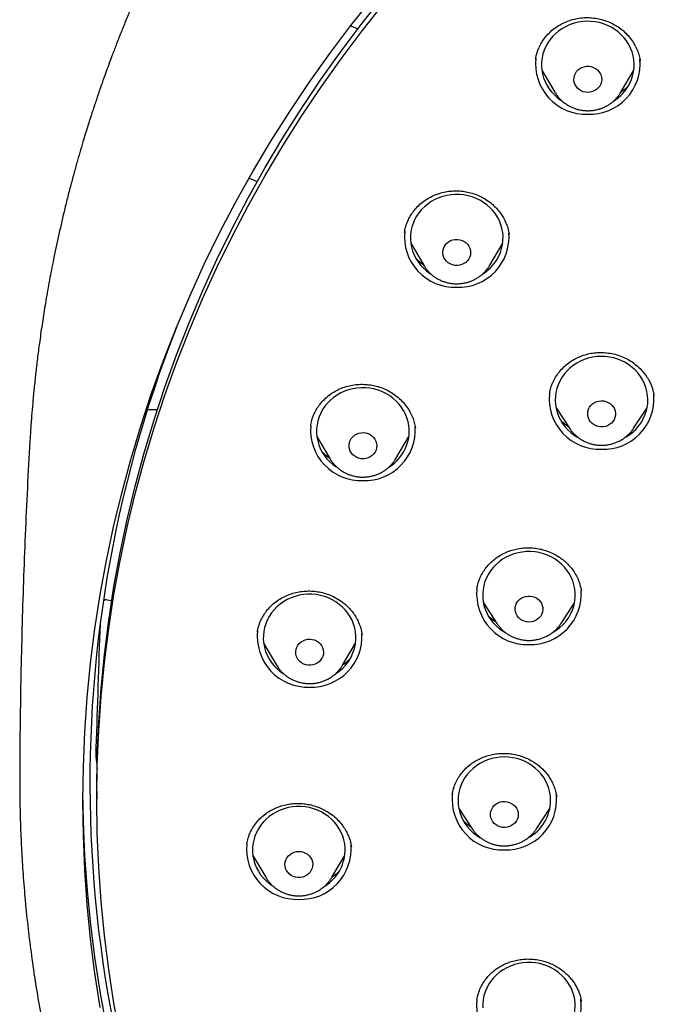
# Model space of a CAD drawing. Header units: millimetres. Extents: x 8 to 1577, y 12 to 2534.
# Tile 43 of 60: x 722 to 743, y 2132 to 2164. Entities that reach past the tile are written whole.
import ezdxf

# ---------------------------------------------------------------- set-up
doc = ezdxf.new("R2010")
doc.units = ezdxf.units.MM

msp = doc.modelspace()

# ---------------------------------------------------------------- linework, layer by layer
at = {"color": 7, "linetype": 'Continuous', "lineweight": 30}
for p, q in [((733.026, 2163.501), (733.26, 2163.408)), ((739.216, 2162.068), (739.635, 2161.358)), ((741.774, 2161.358), (742.193, 2162.068)), ((739.641, 2161.348), (739.635, 2161.358)), ((729.735, 2158.576), (729.998, 2158.465)), ((738.16, 2156.747), (738.158, 2156.759)), ((734.97, 2156.466), (735.389, 2155.755)), ((737.529, 2155.755), (737.948, 2156.466)), ((735.396, 2155.743), (735.389, 2155.755)), ((739.467, 2151.595), (739.465, 2151.585)), ((742.846, 2151.537), (742.843, 2151.556)), ((739.675, 2151.142), (740.112, 2150.479)), ((742.189, 2150.479), (742.626, 2151.142)), ((731.732, 2150.565), (731.732, 2150.559)), ((731.93, 2150.21), (732.349, 2149.499)), ((734.488, 2149.499), (734.907, 2150.21)), ((722.627, 2149.906), (722.628, 2149.924)), ((732.357, 2149.485), (732.349, 2149.499)), ((734.488, 2149.499), (734.485, 2149.493)), ((737.116, 2145.286), (737.113, 2145.27)), ((725.022, 2144.953), (725.282, 2144.903)), ((737.323, 2144.826), (737.76, 2144.163)), ((739.837, 2144.163), (740.274, 2144.826)), ((737.76, 2144.163), (737.756, 2144.169)), ((739.837, 2144.163), (739.829, 2144.151)), ((733.391, 2143.807), (733.39, 2143.813)), ((730.204, 2143.526), (730.623, 2142.815)), ((732.763, 2142.815), (733.182, 2143.526)), ((730.632, 2142.8), (730.623, 2142.815)), ((732.763, 2142.815), (732.758, 2142.807)), ((724.801, 2138.738), (724.801, 2138.482)), ((736.32, 2138.648), (736.314, 2138.62)), ((739.696, 2138.567), (739.683, 2138.629)), ((736.526, 2138.177), (736.962, 2137.514)), ((739.04, 2137.514), (739.477, 2138.177)), ((739.04, 2137.514), (739.034, 2137.506)), ((729.655, 2137.004), (729.658, 2137.018)), ((729.66, 2137.018), (729.658, 2137.005)), ((729.856, 2136.655), (730.275, 2135.945)), ((732.414, 2135.945), (732.833, 2136.655)), ((730.283, 2135.931), (730.275, 2135.945)), ((732.414, 2135.945), (732.41, 2135.937)), ((737.112, 2131.982), (737.11, 2131.97)), ((740.492, 2131.918), (740.489, 2131.934))]:
    msp.add_line(p, q, dxfattribs=at)
at = {"color": 7, "linetype": 'Continuous', "lineweight": 30, "flags": 128}
for points in [[(724.801, 2138.738), (724.816, 2139.845), (724.863, 2140.951), (724.94, 2142.056), (725.048, 2143.158), (725.186, 2144.258), (725.355, 2145.353), (725.555, 2146.444), (725.784, 2147.53), (726.044, 2148.61), (726.334, 2149.683), (726.654, 2150.748), (727.004, 2151.805), (727.382, 2152.854), (727.79, 2153.892), (728.226, 2154.92), (728.692, 2155.937), (729.185, 2156.943), (729.706, 2157.936), (730.254, 2158.915), (730.83, 2159.881), (731.432, 2160.833), (732.061, 2161.769), (732.715, 2162.689), (733.395, 2163.593), (734.1, 2164.48)], [(724.911, 2131.732), (724.74, 2132.839), (724.6, 2133.949), (724.491, 2135.062), (724.413, 2136.178), (724.367, 2137.295), (724.351, 2138.413), (724.367, 2139.531), (724.413, 2140.648), (724.491, 2141.764), (724.6, 2142.878), (724.74, 2143.988), (724.911, 2145.094), (725.112, 2146.196), (725.344, 2147.293), (725.607, 2148.383), (725.9, 2149.467), (726.223, 2150.543), (726.576, 2151.611), (726.958, 2152.67), (727.37, 2153.719), (727.811, 2154.757), (728.28, 2155.785), (728.779, 2156.8), (729.305, 2157.803), (729.859, 2158.792), (730.44, 2159.768), (731.049, 2160.729), (731.683, 2161.674), (732.345, 2162.604), (733.031, 2163.517), (733.743, 2164.413)], [(725.555, 2130.776), (725.355, 2131.867), (725.186, 2132.962), (725.048, 2134.061), (724.94, 2135.164), (724.863, 2136.269), (724.816, 2137.375), (724.801, 2138.482), (724.816, 2139.589), (724.863, 2140.695), (724.94, 2141.799), (725.048, 2142.902), (725.186, 2144.001), (725.355, 2145.097), (725.555, 2146.188), (725.784, 2147.273), (726.044, 2148.353), (726.334, 2149.426), (726.654, 2150.492), (727.004, 2151.549), (727.382, 2152.597), (727.79, 2153.636), (728.226, 2154.664), (728.692, 2155.681), (729.185, 2156.686), (729.706, 2157.679), (730.254, 2158.659), (730.83, 2159.625), (731.432, 2160.576), (732.061, 2161.512), (732.715, 2162.433), (733.395, 2163.337), (734.1, 2164.224)], [(741.838, 2161.319), (741.924, 2161.421), (742, 2161.53), (742.064, 2161.645), (742.117, 2161.766), (742.157, 2161.89), (742.186, 2162.018), (742.201, 2162.147), (742.204, 2162.277), (742.194, 2162.407), (742.172, 2162.535), (742.137, 2162.661), (742.089, 2162.784), (742.03, 2162.902), (741.96, 2163.014), (741.879, 2163.119), (741.787, 2163.217), (741.687, 2163.307), (741.578, 2163.388), (741.462, 2163.458), (741.339, 2163.519), (741.211, 2163.568), (741.079, 2163.607), (740.943, 2163.633), (740.805, 2163.648), (740.667, 2163.651), (740.529, 2163.641), (740.392, 2163.62), (740.258, 2163.587), (740.128, 2163.543), (740.002, 2163.487), (739.883, 2163.421), (739.771, 2163.345), (739.667, 2163.259), (739.571, 2163.165), (739.485, 2163.062), (739.41, 2162.953), (739.346, 2162.838), (739.293, 2162.718), (739.252, 2162.593), (739.224, 2162.466), (739.208, 2162.336), (739.205, 2162.206), (739.215, 2162.076), (739.238, 2161.948), (739.273, 2161.822), (739.32, 2161.7), (739.379, 2161.582), (739.45, 2161.47), (739.531, 2161.364), (739.622, 2161.266), (739.722, 2161.176), (739.831, 2161.096), (739.853, 2161.081)], [(741.045, 2161.496), (740.99, 2161.446), (740.927, 2161.406), (740.858, 2161.375), (740.784, 2161.357), (740.708, 2161.35), (740.632, 2161.356), (740.558, 2161.373), (740.488, 2161.402), (740.425, 2161.442), (740.369, 2161.491), (740.323, 2161.549), (740.288, 2161.612), (740.266, 2161.681), (740.255, 2161.752), (740.258, 2161.824), (740.273, 2161.894), (740.301, 2161.961), (740.341, 2162.022), (740.391, 2162.076), (740.45, 2162.122), (740.516, 2162.157), (740.588, 2162.181), (740.663, 2162.194), (740.739, 2162.195), (740.815, 2162.183), (740.887, 2162.16), (740.954, 2162.125), (741.014, 2162.081), (741.064, 2162.027), (741.105, 2161.966), (741.134, 2161.9), (741.151, 2161.83), (741.154, 2161.758), (741.145, 2161.687), (741.124, 2161.618), (741.09, 2161.554), (741.045, 2161.496)], [(737.758, 2155.934), (737.822, 2156.05), (737.874, 2156.171), (737.914, 2156.295), (737.941, 2156.423), (737.956, 2156.552), (737.958, 2156.682), (737.948, 2156.812), (737.924, 2156.941), (737.889, 2157.066), (737.84, 2157.189), (737.781, 2157.306), (737.709, 2157.418), (737.628, 2157.523), (737.536, 2157.62), (737.435, 2157.709), (737.326, 2157.79), (737.209, 2157.86), (737.086, 2157.92), (736.958, 2157.968), (736.825, 2158.006), (736.689, 2158.032), (736.551, 2158.046), (736.413, 2158.048), (736.275, 2158.038), (736.138, 2158.016), (736.004, 2157.982), (735.874, 2157.937), (735.749, 2157.881), (735.631, 2157.814), (735.519, 2157.737), (735.415, 2157.651), (735.32, 2157.556), (735.235, 2157.453), (735.16, 2157.344), (735.096, 2157.228), (735.044, 2157.108), (735.004, 2156.983), (734.977, 2156.855), (734.962, 2156.726), (734.96, 2156.596), (734.97, 2156.466), (734.994, 2156.338), (735.03, 2156.212), (735.078, 2156.09), (735.138, 2155.972), (735.209, 2155.861), (735.29, 2155.755), (735.382, 2155.658), (735.483, 2155.569), (735.592, 2155.489), (735.608, 2155.478)], [(736.849, 2155.959), (736.805, 2155.9), (736.752, 2155.849), (736.69, 2155.807), (736.621, 2155.776), (736.548, 2155.756), (736.472, 2155.748), (736.396, 2155.752), (736.321, 2155.768), (736.251, 2155.796), (736.186, 2155.834), (736.13, 2155.882), (736.083, 2155.939), (736.046, 2156.002), (736.022, 2156.07), (736.01, 2156.141), (736.011, 2156.212), (736.025, 2156.283), (736.052, 2156.35), (736.09, 2156.412), (736.139, 2156.467), (736.197, 2156.514), (736.262, 2156.551), (736.333, 2156.577), (736.408, 2156.591), (736.485, 2156.593), (736.56, 2156.583), (736.633, 2156.561), (736.7, 2156.527), (736.761, 2156.484), (736.813, 2156.431), (736.855, 2156.372), (736.885, 2156.306), (736.904, 2156.236), (736.909, 2156.165), (736.901, 2156.093), (736.881, 2156.024), (736.849, 2155.959)], [(742.502, 2150.784), (742.556, 2150.904), (742.598, 2151.028), (742.628, 2151.155), (742.646, 2151.284), (742.65, 2151.414), (742.642, 2151.544), (742.621, 2151.673), (742.587, 2151.799), (742.542, 2151.922), (742.484, 2152.041), (742.415, 2152.153), (742.335, 2152.26), (742.245, 2152.359), (742.146, 2152.45), (742.038, 2152.532), (741.923, 2152.604), (741.801, 2152.666), (741.674, 2152.717), (741.542, 2152.756), (741.406, 2152.785), (741.269, 2152.801), (741.13, 2152.805), (740.992, 2152.797), (740.855, 2152.778), (740.721, 2152.746), (740.59, 2152.703), (740.464, 2152.649), (740.344, 2152.584), (740.231, 2152.509), (740.125, 2152.425), (740.029, 2152.331), (739.941, 2152.23), (739.865, 2152.122), (739.799, 2152.007), (739.745, 2151.887), (739.702, 2151.764), (739.672, 2151.636), (739.655, 2151.507), (739.65, 2151.377), (739.659, 2151.247), (739.68, 2151.118), (739.713, 2150.992), (739.759, 2150.869), (739.816, 2150.751), (739.885, 2150.638), (739.965, 2150.531), (740.055, 2150.432), (740.154, 2150.342), (740.262, 2150.26), (740.374, 2150.19)], [(734.836, 2149.922), (734.875, 2150.047), (734.902, 2150.174), (734.916, 2150.304), (734.918, 2150.434), (734.906, 2150.564), (734.882, 2150.692), (734.845, 2150.818), (734.797, 2150.939), (734.736, 2151.057), (734.664, 2151.168), (734.582, 2151.273), (734.49, 2151.37), (734.388, 2151.458), (734.278, 2151.538), (734.161, 2151.607), (734.038, 2151.667), (733.909, 2151.715), (733.776, 2151.752), (733.64, 2151.777), (733.502, 2151.79), (733.364, 2151.791), (733.226, 2151.781), (733.089, 2151.758), (732.956, 2151.724), (732.826, 2151.678), (732.702, 2151.621), (732.583, 2151.553), (732.472, 2151.476), (732.368, 2151.389), (732.274, 2151.294), (732.189, 2151.191), (732.115, 2151.081), (732.052, 2150.965), (732.001, 2150.844), (731.962, 2150.719), (731.935, 2150.591), (731.921, 2150.462), (731.92, 2150.331), (731.931, 2150.202), (731.955, 2150.073), (731.992, 2149.948), (732.04, 2149.826), (732.101, 2149.709), (732.173, 2149.598), (732.255, 2149.493), (732.348, 2149.396), (732.449, 2149.307), (732.559, 2149.228), (732.568, 2149.221)], [(741.556, 2150.761), (741.517, 2150.699), (741.467, 2150.644), (741.409, 2150.598), (741.343, 2150.562), (741.272, 2150.537), (741.197, 2150.524), (741.12, 2150.522), (741.045, 2150.533), (740.972, 2150.556), (740.905, 2150.59), (740.845, 2150.634), (740.793, 2150.687), (740.752, 2150.747), (740.722, 2150.813), (740.705, 2150.883), (740.7, 2150.955), (740.709, 2151.026), (740.73, 2151.095), (740.763, 2151.159), (740.807, 2151.218), (740.861, 2151.268), (740.924, 2151.31), (740.993, 2151.34), (741.066, 2151.36), (741.142, 2151.367), (741.218, 2151.362), (741.292, 2151.345), (741.363, 2151.317), (741.427, 2151.278), (741.483, 2151.229), (741.529, 2151.172), (741.565, 2151.109), (741.588, 2151.041), (741.599, 2150.97), (741.598, 2150.898), (741.583, 2150.828), (741.556, 2150.761)], [(740.121, 2150.464), (740.118, 2150.469), (740.112, 2150.479)], [(742.194, 2150.487), (742.192, 2150.483), (742.189, 2150.479)], [(733.844, 2149.776), (733.813, 2149.71), (733.77, 2149.651), (733.718, 2149.599), (733.657, 2149.556), (733.589, 2149.523), (733.516, 2149.501), (733.441, 2149.492), (733.364, 2149.494), (733.29, 2149.509), (733.219, 2149.535), (733.153, 2149.573), (733.096, 2149.62), (733.047, 2149.675), (733.01, 2149.738), (732.984, 2149.805), (732.97, 2149.876), (732.97, 2149.947), (732.982, 2150.018), (733.007, 2150.086), (733.044, 2150.149), (733.092, 2150.205), (733.149, 2150.253), (733.213, 2150.291), (733.284, 2150.318), (733.359, 2150.333), (733.435, 2150.337), (733.511, 2150.328), (733.584, 2150.308), (733.652, 2150.276), (733.714, 2150.233), (733.767, 2150.182), (733.81, 2150.123), (733.842, 2150.058), (733.862, 2149.988), (733.869, 2149.917), (733.863, 2149.845), (733.844, 2149.776)], [(740.261, 2144.766), (740.285, 2144.894), (740.297, 2145.024), (740.296, 2145.154), (740.283, 2145.284), (740.256, 2145.411), (740.217, 2145.536), (740.167, 2145.658), (740.104, 2145.774), (740.03, 2145.884), (739.946, 2145.987), (739.852, 2146.083), (739.749, 2146.17), (739.638, 2146.248), (739.52, 2146.316), (739.395, 2146.373), (739.266, 2146.419), (739.132, 2146.454), (738.996, 2146.477), (738.858, 2146.488), (738.719, 2146.487), (738.581, 2146.474), (738.445, 2146.45), (738.312, 2146.413), (738.183, 2146.365), (738.06, 2146.307), (737.943, 2146.237), (737.832, 2146.158), (737.731, 2146.07), (737.638, 2145.973), (737.555, 2145.869), (737.483, 2145.757), (737.422, 2145.641), (737.373, 2145.519), (737.336, 2145.393), (737.311, 2145.265), (737.3, 2145.136), (737.3, 2145.005), (737.314, 2144.876), (737.341, 2144.748), (737.379, 2144.623), (737.43, 2144.502), (737.493, 2144.386), (737.566, 2144.275), (737.651, 2144.172), (737.745, 2144.076), (737.848, 2143.989), (737.959, 2143.912), (738.032, 2143.868)], [(733.178, 2143.498), (733.191, 2143.628), (733.192, 2143.758), (733.179, 2143.888), (733.155, 2144.016), (733.117, 2144.141), (733.068, 2144.263), (733.006, 2144.379), (732.934, 2144.49), (732.851, 2144.595), (732.758, 2144.691), (732.656, 2144.779), (732.546, 2144.858), (732.428, 2144.927), (732.305, 2144.986), (732.176, 2145.033), (732.042, 2145.069), (731.906, 2145.094), (731.769, 2145.106), (731.63, 2145.107), (731.492, 2145.096), (731.356, 2145.072), (731.222, 2145.037), (731.093, 2144.991), (730.969, 2144.933), (730.85, 2144.865), (730.74, 2144.787), (730.637, 2144.7), (730.543, 2144.604), (730.459, 2144.5), (730.386, 2144.39), (730.323, 2144.273), (730.273, 2144.152), (730.234, 2144.027), (730.208, 2143.899), (730.195, 2143.77), (730.194, 2143.64), (730.206, 2143.51), (730.231, 2143.382), (730.269, 2143.256), (730.318, 2143.135), (730.379, 2143.018), (730.452, 2142.907), (730.535, 2142.803), (730.628, 2142.706), (730.73, 2142.618), (730.84, 2142.539), (730.844, 2142.537)], [(739.237, 2144.534), (739.214, 2144.466), (739.179, 2144.402), (739.133, 2144.345), (739.077, 2144.296), (739.013, 2144.257), (738.943, 2144.228), (738.869, 2144.211), (738.793, 2144.205), (738.717, 2144.212), (738.643, 2144.231), (738.574, 2144.262), (738.511, 2144.303), (738.457, 2144.353), (738.412, 2144.411), (738.379, 2144.475), (738.357, 2144.544), (738.349, 2144.615), (738.353, 2144.687), (738.37, 2144.757), (738.399, 2144.823), (738.44, 2144.884), (738.491, 2144.937), (738.551, 2144.981), (738.618, 2145.016), (738.69, 2145.039), (738.766, 2145.05), (738.842, 2145.049), (738.917, 2145.036), (738.989, 2145.011), (739.055, 2144.976), (739.114, 2144.93), (739.163, 2144.876), (739.203, 2144.814), (739.23, 2144.747), (739.245, 2144.677), (739.248, 2144.605), (739.237, 2144.534)], [(732.138, 2143.17), (732.121, 2143.1), (732.092, 2143.034), (732.051, 2142.973), (731.999, 2142.92), (731.939, 2142.876), (731.872, 2142.842), (731.8, 2142.819), (731.724, 2142.808), (731.648, 2142.809), (731.573, 2142.823), (731.501, 2142.848), (731.435, 2142.883), (731.377, 2142.929), (731.327, 2142.984), (731.288, 2143.046), (731.261, 2143.113), (731.246, 2143.183), (731.244, 2143.255), (731.255, 2143.326), (731.278, 2143.394), (731.313, 2143.457), (731.36, 2143.514), (731.416, 2143.563), (731.48, 2143.602), (731.55, 2143.631), (731.624, 2143.648), (731.7, 2143.653), (731.776, 2143.646), (731.849, 2143.627), (731.918, 2143.596), (731.981, 2143.555), (732.035, 2143.505), (732.08, 2143.446), (732.113, 2143.382), (732.134, 2143.313), (732.143, 2143.242), (732.138, 2143.17)], [(739.501, 2138.43), (739.495, 2138.56), (739.476, 2138.689), (739.444, 2138.816), (739.4, 2138.939), (739.344, 2139.059), (739.276, 2139.172), (739.198, 2139.28), (739.11, 2139.38), (739.012, 2139.472), (738.905, 2139.555), (738.791, 2139.629), (738.67, 2139.692), (738.543, 2139.745), (738.412, 2139.786), (738.277, 2139.816), (738.139, 2139.834), (738.001, 2139.84), (737.863, 2139.834), (737.725, 2139.816), (737.591, 2139.786), (737.459, 2139.745), (737.332, 2139.692), (737.211, 2139.629), (737.097, 2139.555), (736.991, 2139.472), (736.893, 2139.38), (736.804, 2139.28), (736.726, 2139.172), (736.658, 2139.059), (736.602, 2138.939), (736.558, 2138.816), (736.527, 2138.689), (736.507, 2138.56), (736.501, 2138.43), (736.507, 2138.3), (736.527, 2138.171), (736.558, 2138.045), (736.602, 2137.921), (736.658, 2137.802), (736.726, 2137.688), (736.804, 2137.581), (736.893, 2137.481), (736.991, 2137.389), (737.097, 2137.305), (737.211, 2137.232), (737.25, 2137.21)], [(725.123, 2131.086), (724.92, 2132.189), (724.748, 2133.296), (724.606, 2134.407), (724.496, 2135.521), (724.416, 2136.638), (724.368, 2137.756), (724.352, 2138.67)], [(738.451, 2137.979), (738.445, 2137.907), (738.425, 2137.838), (738.394, 2137.773), (738.351, 2137.713), (738.298, 2137.661), (738.237, 2137.619), (738.169, 2137.586), (738.096, 2137.565), (738.02, 2137.556), (737.944, 2137.559), (737.869, 2137.575), (737.798, 2137.601), (737.733, 2137.639), (737.676, 2137.686), (737.628, 2137.742), (737.591, 2137.805), (737.566, 2137.872), (737.553, 2137.943), (737.553, 2138.015), (737.566, 2138.085), (737.591, 2138.153), (737.628, 2138.216), (737.676, 2138.271), (737.733, 2138.319), (737.798, 2138.356), (737.869, 2138.383), (737.944, 2138.398), (738.02, 2138.401), (738.096, 2138.392), (738.169, 2138.371), (738.237, 2138.339), (738.298, 2138.296), (738.351, 2138.244), (738.394, 2138.185), (738.425, 2138.12), (738.445, 2138.05), (738.451, 2137.979)], [(732.843, 2136.896), (732.83, 2137.025), (732.804, 2137.153), (732.766, 2137.278), (732.716, 2137.4), (732.654, 2137.516), (732.581, 2137.627), (732.497, 2137.731), (732.404, 2137.827), (732.301, 2137.914), (732.191, 2137.993), (732.073, 2138.061), (731.949, 2138.119), (731.819, 2138.166), (731.686, 2138.201), (731.55, 2138.225), (731.412, 2138.237), (731.273, 2138.237), (731.135, 2138.224), (730.999, 2138.2), (730.866, 2138.164), (730.737, 2138.117), (730.613, 2138.059), (730.495, 2137.99), (730.385, 2137.912), (730.283, 2137.824), (730.189, 2137.728), (730.106, 2137.624), (730.033, 2137.513), (729.972, 2137.396), (729.922, 2137.275), (729.884, 2137.149), (729.859, 2137.021), (729.846, 2136.892), (729.846, 2136.762), (729.859, 2136.632), (729.885, 2136.504), (729.923, 2136.379), (729.973, 2136.257), (730.035, 2136.141), (730.108, 2136.03), (730.192, 2135.927), (730.286, 2135.83), (730.388, 2135.743), (730.497, 2135.666)], [(731.794, 2136.38), (731.791, 2136.308), (731.776, 2136.238), (731.748, 2136.172), (731.708, 2136.11), (731.658, 2136.056), (731.599, 2136.011), (731.532, 2135.976), (731.46, 2135.951), (731.385, 2135.939), (731.309, 2135.939), (731.234, 2135.95), (731.161, 2135.974), (731.095, 2136.008), (731.035, 2136.053), (730.984, 2136.107), (730.944, 2136.168), (730.915, 2136.234), (730.899, 2136.304), (730.895, 2136.376), (730.904, 2136.447), (730.926, 2136.516), (730.96, 2136.58), (731.005, 2136.638), (731.06, 2136.688), (731.123, 2136.728), (731.193, 2136.758), (731.266, 2136.776), (731.342, 2136.783), (731.418, 2136.777), (731.492, 2136.759), (731.562, 2136.73), (731.626, 2136.69), (731.681, 2136.641), (731.727, 2136.584), (731.761, 2136.52), (731.784, 2136.451), (731.794, 2136.38)], [(740.261, 2132.095), (740.224, 2132.22), (740.175, 2132.342), (740.114, 2132.459), (740.041, 2132.57), (739.959, 2132.674), (739.866, 2132.771), (739.764, 2132.859), (739.654, 2132.938), (739.537, 2133.008), (739.413, 2133.067), (739.284, 2133.114), (739.151, 2133.151), (739.015, 2133.176), (738.878, 2133.188), (738.739, 2133.189), (738.601, 2133.178), (738.465, 2133.155), (738.331, 2133.12), (738.202, 2133.074), (738.077, 2133.017), (737.959, 2132.949), (737.848, 2132.871), (737.745, 2132.784), (737.651, 2132.688), (737.566, 2132.585), (737.493, 2132.475), (737.43, 2132.359), (737.379, 2132.238), (737.341, 2132.113), (737.314, 2131.985), (737.3, 2131.855), (737.3, 2131.725)]]:
    msp.add_lwpolyline(points, dxfattribs=at)
at = {"color": 7, "linetype": 'Continuous', "lineweight": 30}
for centre, radius, start, end in [((740.645, 2162.278), 1.635, 173.6137, 272.0801), ((740.763, 2162.28), 1.637, 267.949, 5.0154), ((740.755, 2162.32), 1.476, 301.859, 317.2545), ((736.4, 2156.676), 1.635, 173.7625, 272.0769), ((736.517, 2156.678), 1.638, 267.962, 4.4051), ((736.526, 2156.696), 1.448, 301.8702, 328.2581), ((764.761, 2138.995), 40.185, 158.4733, 206.2724), ((741.091, 2151.433), 1.636, 174.4931, 272.0615), ((741.208, 2151.436), 1.639, 267.9792, 3.6063), ((741.219, 2151.449), 1.445, 299.2257, 332.5843), ((733.36, 2150.421), 1.637, 175.0374, 272.0499), ((733.476, 2150.423), 1.639, 267.979, 3.6152), ((733.499, 2150.425), 1.429, 301.8905, 339.3769), ((738.74, 2145.117), 1.636, 174.596, 272.0593), ((738.856, 2145.119), 1.638, 267.9684, 4.1089), ((738.885, 2145.114), 1.419, 298.0795, 345.821), ((731.633, 2143.734), 1.634, 173.1723, 272.0893), ((731.751, 2143.739), 1.639, 267.9818, 3.488), ((731.789, 2143.725), 1.407, 301.8254, 350.7184), ((737.942, 2138.467), 1.636, 174.2674, 272.0663), ((738.059, 2138.469), 1.637, 267.9613, 4.4367), ((738.103, 2138.449), 1.398, 298.4338, 359.2391), ((731.286, 2136.866), 1.636, 174.7229, 272.0566), ((731.403, 2136.867), 1.637, 267.9534, 4.8075), ((731.456, 2136.842), 1.388, 301.7307, 2.215), ((738.739, 2131.818), 1.636, 174.4704, 272.062), ((738.858, 2131.817), 1.634, 267.9107, 6.8277), ((738.916, 2131.787), 1.379, 298.5903, 12.8944)]:
    msp.add_arc(centre, radius, start, end, dxfattribs=at)
for centre, major_axis, ratio, start_param, end_param in [((769.801, -6152.19), (0, 8960.181), 0.013265, 0.387352, 0.388539), ((770.128, 2133.335), (37.8, -31.287), 0.805529, 3.793612, 3.799721)]:
    msp.add_ellipse(centre, major_axis=major_axis, ratio=ratio, start_param=start_param, end_param=end_param, dxfattribs=at)
for points, knots in [([(816.979, 2149.904), (816.975, 2149.969), (816.968, 2150.09), (816.957, 2150.265), (816.946, 2150.423), (816.935, 2150.573), (816.923, 2150.738), (816.909, 2150.922), (816.891, 2151.149), (816.866, 2151.425), (816.835, 2151.754), (816.796, 2152.126), (816.749, 2152.543), (816.692, 2153.005), (816.624, 2153.505), (816.544, 2154.043), (816.444, 2154.663), (816.323, 2155.341), (816.183, 2156.052), (816.039, 2156.729), (815.891, 2157.37), (815.742, 2157.976), (815.593, 2158.548), (815.463, 2159.019), (815.355, 2159.395), (815.269, 2159.686), (815.185, 2159.965), (815.103, 2160.232), (815.022, 2160.485), (814.947, 2160.718), (814.88, 2160.923), (814.823, 2161.091), (814.778, 2161.224), (814.744, 2161.324), (814.716, 2161.406), (814.689, 2161.485), (814.655, 2161.581), (814.613, 2161.701), (814.551, 2161.876), (814.468, 2162.105), (814.364, 2162.388), (814.25, 2162.692), (814.125, 2163.015), (813.99, 2163.357), (813.834, 2163.741), (813.656, 2164.168), (813.451, 2164.641), (813.229, 2165.139), (812.992, 2165.652), (812.74, 2166.178), (812.475, 2166.713), (812.2, 2167.25), (811.921, 2167.774), (811.647, 2168.275), (811.361, 2168.78), (811.067, 2169.286), (810.764, 2169.789), (810.472, 2170.261), (810.189, 2170.706), (809.917, 2171.123), (809.656, 2171.514), (809.41, 2171.874), (809.177, 2172.209), (808.946, 2172.533), (808.707, 2172.864), (808.423, 2173.25), (808.088, 2173.693), (807.696, 2174.197), (807.269, 2174.73), (806.805, 2175.291), (806.302, 2175.878), (805.76, 2176.491), (805.193, 2177.107), (804.614, 2177.713), (804.037, 2178.296), (803.459, 2178.858), (802.886, 2179.397), (802.316, 2179.915), (801.717, 2180.442), (801.087, 2180.975), (800.43, 2181.511), (799.784, 2182.02), (799.247, 2182.427), (798.822, 2182.742), (798.513, 2182.967), (798.227, 2183.171), (797.971, 2183.351), (797.743, 2183.509), (797.546, 2183.645), (797.378, 2183.759), (797.236, 2183.855), (797.113, 2183.937), (796.991, 2184.018), (796.855, 2184.108), (796.681, 2184.223), (796.46, 2184.366), (796.188, 2184.539), (795.875, 2184.737), (795.539, 2184.944), (795.186, 2185.159), (794.817, 2185.378), (794.421, 2185.609), (794.007, 2185.844), (793.586, 2186.078), (792.977, 2186.409), (792.18, 2186.825), (791.13, 2187.343), (790.021, 2187.855), (788.855, 2188.358), (787.707, 2188.818), (786.578, 2189.237), (785.466, 2189.619), (784.356, 2189.971), (783.245, 2190.296), (782.018, 2190.623), (780.676, 2190.943), (779.217, 2191.245), (777.812, 2191.492), (776.46, 2191.692), (775.159, 2191.85), (773.855, 2191.973), (772.548, 2192.063), (771.239, 2192.118), (769.889, 2192.139), (768.5, 2192.123), (767.071, 2192.065), (765.646, 2191.966), (764.224, 2191.827), (762.807, 2191.647), (761.396, 2191.427), (760.093, 2191.186), (758.896, 2190.933), (757.797, 2190.674), (756.689, 2190.387), (755.566, 2190.068), (754.428, 2189.715), (753.276, 2189.326), (752.227, 2188.943), (751.282, 2188.574), (750.442, 2188.227), (749.598, 2187.86), (748.759, 2187.476), (747.94, 2187.082), (747.154, 2186.686), (746.398, 2186.288), (745.674, 2185.89), (744.981, 2185.494), (744.45, 2185.179), (744.069, 2184.947), (743.826, 2184.798), (743.589, 2184.65), (743.36, 2184.505), (743.144, 2184.366), (742.944, 2184.237), (742.769, 2184.123), (742.62, 2184.024), (742.503, 2183.946), (742.408, 2183.883), (742.313, 2183.819), (742.196, 2183.74), (742.024, 2183.623), (741.8, 2183.469), (741.526, 2183.278), (741.229, 2183.067), (740.905, 2182.834), (740.556, 2182.577), (740.181, 2182.296), (739.784, 2181.992), (739.365, 2181.663), (738.924, 2181.31), (738.466, 2180.932), (737.895, 2180.45), (737.235, 2179.871), (736.504, 2179.201), (735.812, 2178.539), (735.156, 2177.886), (734.537, 2177.243), (733.962, 2176.623), (733.431, 2176.028), (732.938, 2175.458), (732.468, 2174.895), (732.01, 2174.329), (731.492, 2173.667), (730.914, 2172.897), (730.282, 2172.011), (729.659, 2171.091), (729.047, 2170.136), (728.45, 2169.148), (727.871, 2168.132), (727.315, 2167.09), (726.898, 2166.255), (726.604, 2165.638), (726.423, 2165.247), (726.245, 2164.853), (726.07, 2164.456), (725.9, 2164.056), (725.735, 2163.66), (725.576, 2163.267), (725.43, 2162.893), (725.297, 2162.545), (725.182, 2162.238), (725.085, 2161.971), (725.008, 2161.754), (724.948, 2161.583), (724.902, 2161.452), (724.862, 2161.338), (724.821, 2161.217), (724.771, 2161.069), (724.711, 2160.887), (724.64, 2160.673), (724.561, 2160.427), (724.473, 2160.147), (724.376, 2159.831), (724.275, 2159.493), (724.172, 2159.133), (724.066, 2158.755), (723.957, 2158.348), (723.847, 2157.923), (723.708, 2157.358), (723.55, 2156.673), (723.388, 2155.904), (723.252, 2155.193), (723.137, 2154.538), (723.037, 2153.911), (722.954, 2153.332), (722.884, 2152.798), (722.826, 2152.31), (722.776, 2151.844), (722.734, 2151.405), (722.698, 2150.991), (722.668, 2150.604), (722.643, 2150.249), (722.63, 2150.022), (722.624, 2149.915)], [0, 0, 0, 0, 0.001372, 0.002561, 0.003648, 0.004723, 0.005942, 0.007305, 0.008813, 0.011006, 0.013447, 0.016136, 0.019293, 0.022734, 0.026459, 0.03047, 0.034765, 0.040359, 0.045707, 0.050805, 0.055655, 0.060255, 0.064606, 0.068708, 0.071026, 0.073256, 0.075399, 0.077454, 0.07942, 0.081257, 0.082846, 0.084181, 0.085163, 0.085941, 0.086514, 0.087062, 0.087803, 0.088738, 0.089867, 0.091885, 0.094114, 0.096499, 0.09904, 0.101735, 0.104587, 0.108147, 0.111923, 0.115915, 0.120123, 0.124321, 0.128715, 0.133206, 0.137543, 0.141713, 0.145717, 0.150221, 0.154494, 0.158536, 0.162346, 0.165995, 0.169403, 0.17257, 0.175496, 0.178278, 0.181232, 0.184384, 0.188682, 0.193301, 0.198239, 0.203498, 0.209078, 0.214977, 0.221197, 0.22716, 0.233082, 0.238868, 0.244517, 0.250029, 0.255405, 0.261661, 0.267722, 0.273587, 0.279256, 0.282147, 0.284908, 0.287407, 0.289641, 0.291611, 0.293317, 0.294758, 0.295936, 0.296957, 0.29792, 0.299053, 0.300432, 0.302376, 0.304663, 0.307293, 0.310266, 0.313059, 0.316098, 0.319384, 0.322812, 0.32622, 0.329606, 0.337506, 0.345289, 0.354401, 0.363349, 0.37213, 0.380507, 0.388736, 0.396899, 0.405015, 0.413085, 0.423582, 0.434, 0.444338, 0.453502, 0.462646, 0.471789, 0.480931, 0.490073, 0.499215, 0.509188, 0.519161, 0.529135, 0.539109, 0.549083, 0.559059, 0.569034, 0.576872, 0.584732, 0.592743, 0.600928, 0.609286, 0.617817, 0.626521, 0.632831, 0.63923, 0.645717, 0.652288, 0.65874, 0.66496, 0.670945, 0.676848, 0.682504, 0.687914, 0.689972, 0.691992, 0.693974, 0.695918, 0.697786, 0.699437, 0.700979, 0.702249, 0.703248, 0.703976, 0.704685, 0.705686, 0.70698, 0.709126, 0.711499, 0.714095, 0.716913, 0.720019, 0.723356, 0.726926, 0.730727, 0.73476, 0.739025, 0.743457, 0.750788, 0.757891, 0.764768, 0.771417, 0.777838, 0.784033, 0.789666, 0.795096, 0.80033, 0.805558, 0.810876, 0.818583, 0.826471, 0.834538, 0.842786, 0.851209, 0.859741, 0.868359, 0.877063, 0.880204, 0.883355, 0.886518, 0.889692, 0.892878, 0.896074, 0.899132, 0.902188, 0.90492, 0.907328, 0.909413, 0.911175, 0.912396, 0.913406, 0.914226, 0.915074, 0.916219, 0.917662, 0.919296, 0.921194, 0.923357, 0.925785, 0.928478, 0.931149, 0.934039, 0.937146, 0.940452, 0.943744, 0.950007, 0.955998, 0.961118, 0.966021, 0.970707, 0.975177, 0.978984, 0.982619, 0.986081, 0.989355, 0.99239, 0.995185, 0.997745, 1, 1, 1, 1]), ([(739.014, 2162.414), (739.017, 2162.436), (739.024, 2162.483), (739.043, 2162.577), (739.077, 2162.685), (739.129, 2162.814), (739.205, 2162.961), (739.313, 2163.121), (739.45, 2163.278), (739.616, 2163.422), (739.802, 2163.544), (740.002, 2163.641), (740.211, 2163.712), (740.424, 2163.757), (740.638, 2163.775), (740.849, 2163.767), (741.056, 2163.735), (741.259, 2163.68), (741.455, 2163.602), (741.643, 2163.501), (741.818, 2163.376), (741.977, 2163.229), (742.116, 2163.064), (742.228, 2162.887), (742.312, 2162.708), (742.372, 2162.533), (742.393, 2162.417), (742.404, 2162.361)], [0, 0, 0, 0, 0.018576, 0.040007, 0.064755, 0.09139, 0.129439, 0.170448, 0.214496, 0.261171, 0.307779, 0.35356, 0.39857, 0.442872, 0.486541, 0.529307, 0.571325, 0.613725, 0.656666, 0.700152, 0.744214, 0.788914, 0.834263, 0.878648, 0.92107, 0.961508, 1, 1, 1, 1]), ([(739.642, 2161.348), (739.654, 2161.329), (739.685, 2161.277), (739.746, 2161.198), (739.823, 2161.113), (739.909, 2161.036), (740.003, 2160.967), (740.103, 2160.907), (740.208, 2160.857), (740.318, 2160.816), (740.432, 2160.785), (740.549, 2160.765), (740.667, 2160.756), (740.785, 2160.758), (740.903, 2160.771), (741.019, 2160.795), (741.132, 2160.83), (741.241, 2160.874), (741.346, 2160.929), (741.444, 2160.993), (741.536, 2161.066), (741.62, 2161.148), (741.694, 2161.237), (741.746, 2161.308), (741.77, 2161.352), (741.775, 2161.361)], [0, 0, 0, 0, 0.026687, 0.071813, 0.117026, 0.162336, 0.207745, 0.253256, 0.298866, 0.344568, 0.390354, 0.436214, 0.482136, 0.528108, 0.574114, 0.620135, 0.666157, 0.712162, 0.758134, 0.804054, 0.849908, 0.895679, 0.941356, 0.986929, 1, 1, 1, 1]), ([(742.011, 2161.554), (741.967, 2161.51), (741.893, 2161.437), (741.805, 2161.376), (741.77, 2161.351)], [0, 0, 0, 0, 0.599521, 1, 1, 1, 1]), ([(734.77, 2156.819), (734.774, 2156.845), (734.78, 2156.894), (734.801, 2156.989), (734.834, 2157.089), (734.881, 2157.207), (734.952, 2157.348), (735.057, 2157.505), (735.189, 2157.658), (735.346, 2157.798), (735.518, 2157.916), (735.702, 2158.013), (735.896, 2158.086), (736.095, 2158.136), (736.297, 2158.162), (736.501, 2158.165), (736.707, 2158.146), (736.912, 2158.103), (737.115, 2158.036), (737.312, 2157.944), (737.482, 2157.836), (737.626, 2157.72), (737.745, 2157.603), (737.852, 2157.476), (737.955, 2157.327), (738.046, 2157.155), (738.12, 2156.96), (738.145, 2156.828), (738.158, 2156.762)], [0, 0, 0, 0, 0.022131, 0.042957, 0.064942, 0.089314, 0.125565, 0.16609, 0.210298, 0.254631, 0.298323, 0.341424, 0.383997, 0.426086, 0.467413, 0.508498, 0.550342, 0.592969, 0.636382, 0.680612, 0.725723, 0.760166, 0.795041, 0.829815, 0.864361, 0.910009, 0.955204, 1, 1, 1, 1]), ([(735.382, 2155.767), (735.373, 2155.773), (735.292, 2155.824), (735.21, 2155.894), (735.149, 2155.964), (735.142, 2155.972)], [0, 0, 0, 0, 0.103993, 0.891528, 1, 1, 1, 1]), ([(735.398, 2155.743), (735.409, 2155.725), (735.439, 2155.674), (735.5, 2155.596), (735.578, 2155.511), (735.664, 2155.434), (735.757, 2155.365), (735.857, 2155.305), (735.962, 2155.254), (736.073, 2155.213), (736.186, 2155.183), (736.303, 2155.163), (736.421, 2155.154), (736.539, 2155.156), (736.657, 2155.169), (736.773, 2155.192), (736.886, 2155.227), (736.996, 2155.272), (737.1, 2155.326), (737.198, 2155.391), (737.29, 2155.464), (737.374, 2155.545), (737.444, 2155.627), (737.482, 2155.684), (737.499, 2155.708)], [0, 0, 0, 0, 0.026251, 0.072504, 0.118847, 0.165288, 0.211832, 0.25848, 0.305229, 0.352073, 0.399003, 0.446009, 0.493078, 0.540198, 0.587354, 0.634526, 0.681697, 0.728852, 0.775972, 0.82304, 0.870039, 0.916955, 0.963773, 1, 1, 1, 1]), ([(737.499, 2155.708), (737.504, 2155.715), (737.514, 2155.73), (737.523, 2155.746), (737.527, 2155.755)], [0, 0, 0, 0, 0.4745758, 1, 1, 1, 1]), ([(739.463, 2151.59), (739.473, 2151.643), (739.494, 2151.753), (739.55, 2151.922), (739.632, 2152.097), (739.746, 2152.269), (739.886, 2152.43), (740.046, 2152.572), (740.221, 2152.691), (740.408, 2152.787), (740.605, 2152.86), (740.806, 2152.908), (741.012, 2152.932), (741.221, 2152.933), (741.432, 2152.91), (741.643, 2152.863), (741.85, 2152.789), (742.049, 2152.688), (742.234, 2152.562), (742.397, 2152.417), (742.535, 2152.261), (742.645, 2152.102), (742.723, 2151.956), (742.776, 2151.828), (742.812, 2151.719), (742.833, 2151.62), (742.841, 2151.566), (742.845, 2151.54)], [0, 0, 0, 0, 0.037288, 0.077093, 0.119556, 0.164513, 0.210207, 0.25517, 0.299457, 0.343128, 0.386264, 0.428645, 0.470421, 0.512808, 0.555954, 0.599863, 0.644556, 0.690096, 0.736526, 0.782852, 0.826459, 0.867164, 0.904956, 0.931409, 0.956154, 0.978861, 1, 1, 1, 1]), ([(731.729, 2150.566), (731.733, 2150.59), (731.741, 2150.64), (731.761, 2150.736), (731.796, 2150.844), (731.849, 2150.97), (731.925, 2151.114), (732.034, 2151.269), (732.17, 2151.421), (732.334, 2151.562), (732.519, 2151.683), (732.718, 2151.778), (732.927, 2151.847), (733.139, 2151.888), (733.351, 2151.905), (733.559, 2151.898), (733.764, 2151.868), (733.965, 2151.815), (734.161, 2151.737), (734.349, 2151.635), (734.525, 2151.51), (734.687, 2151.363), (734.829, 2151.198), (734.945, 2151.021), (735.029, 2150.841), (735.087, 2150.666), (735.107, 2150.552), (735.118, 2150.497)], [0, 0, 0, 0, 0.020265, 0.042485, 0.067182, 0.093643, 0.131331, 0.171823, 0.215169, 0.261303, 0.307761, 0.353637, 0.398636, 0.442698, 0.485862, 0.528141, 0.569685, 0.611693, 0.654485, 0.69809, 0.742493, 0.787634, 0.833449, 0.878502, 0.921232, 0.9617, 1, 1, 1, 1]), ([(726.441, 2151.079), (726.482, 2151.081), (726.594, 2151.085), (726.706, 2151.088), (726.776, 2151.09)], [0, 0, 0, 0, 0.370102, 1, 1, 1, 1]), ([(740.081, 2150.525), (740.066, 2150.535), (739.979, 2150.589), (739.897, 2150.657), (739.841, 2150.721), (739.838, 2150.724)], [0, 0, 0, 0, 0.169041, 0.962937, 1, 1, 1, 1]), ([(740.123, 2150.464), (740.14, 2150.439), (740.18, 2150.382), (740.252, 2150.302), (740.336, 2150.223), (740.428, 2150.152), (740.527, 2150.09), (740.631, 2150.038), (740.74, 2149.995), (740.853, 2149.962), (740.969, 2149.94), (741.087, 2149.929), (741.206, 2149.928), (741.324, 2149.939), (741.44, 2149.96), (741.554, 2149.993), (741.664, 2150.035), (741.77, 2150.088), (741.87, 2150.15), (741.963, 2150.222), (742.048, 2150.301), (742.124, 2150.389), (742.173, 2150.451), (742.193, 2150.486), (742.194, 2150.488)], [0, 0, 0, 0, 0.038284, 0.085676, 0.133166, 0.180762, 0.228464, 0.27627, 0.324174, 0.372169, 0.420244, 0.468387, 0.516584, 0.564822, 0.613079, 0.66134, 0.709588, 0.757803, 0.80597, 0.854069, 0.902086, 0.950006, 0.997818, 1, 1, 1, 1]), ([(722.624, 2149.924), (722.623, 2149.915), (722.622, 2149.897), (722.593, 2149.375), (722.54, 2148.357), (722.472, 2146.841), (722.415, 2145.324), (722.37, 2143.807), (722.336, 2142.288), (722.312, 2140.777), (722.306, 2139.772), (722.303, 2139.274)], [0, 0, 0, 0, 0.002569, 0.005093, 0.147484, 0.289889, 0.43233, 0.574799, 0.717292, 0.859805, 1, 1, 1, 1]), ([(732.34, 2149.514), (732.33, 2149.52), (732.249, 2149.571), (732.169, 2149.639), (732.108, 2149.709), (732.102, 2149.716)], [0, 0, 0, 0, 0.102698, 0.906177, 1, 1, 1, 1]), ([(732.358, 2149.485), (732.369, 2149.467), (732.4, 2149.415), (732.461, 2149.338), (732.539, 2149.253), (732.625, 2149.176), (732.718, 2149.107), (732.818, 2149.047), (732.924, 2148.997), (733.034, 2148.956), (733.148, 2148.926), (733.264, 2148.906), (733.382, 2148.897), (733.501, 2148.9), (733.619, 2148.913), (733.735, 2148.937), (733.848, 2148.971), (733.957, 2149.016), (734.061, 2149.071), (734.16, 2149.136), (734.251, 2149.209), (734.335, 2149.29), (734.409, 2149.379), (734.459, 2149.447), (734.481, 2149.487), (734.484, 2149.493)], [0, 0, 0, 0, 0.025859, 0.071261, 0.116751, 0.162338, 0.208025, 0.253815, 0.299704, 0.345685, 0.391751, 0.437892, 0.484094, 0.530346, 0.576633, 0.622934, 0.669236, 0.71552, 0.761771, 0.80797, 0.854101, 0.900149, 0.946102, 0.99195, 1, 1, 1, 1]), ([(737.111, 2145.273), (737.113, 2145.287), (737.118, 2145.32), (737.131, 2145.391), (737.155, 2145.483), (737.2, 2145.613), (737.275, 2145.768), (737.381, 2145.932), (737.507, 2146.083), (737.649, 2146.217), (737.807, 2146.333), (737.976, 2146.43), (738.154, 2146.506), (738.34, 2146.561), (738.53, 2146.597), (738.723, 2146.613), (738.917, 2146.609), (739.11, 2146.584), (739.298, 2146.539), (739.481, 2146.473), (739.645, 2146.393), (739.793, 2146.302), (739.927, 2146.202), (740.057, 2146.084), (740.179, 2145.947), (740.289, 2145.79), (740.381, 2145.614), (740.454, 2145.421), (740.481, 2145.284), (740.494, 2145.214)], [0, 0, 0, 0, 0.011819, 0.028441, 0.050121, 0.076936, 0.118971, 0.161244, 0.203032, 0.244382, 0.285356, 0.325967, 0.365946, 0.405567, 0.445098, 0.484543, 0.523909, 0.563216, 0.602507, 0.641812, 0.682027, 0.714551, 0.749182, 0.785876, 0.824601, 0.865352, 0.908138, 0.953006, 1, 1, 1, 1]), ([(730.003, 2143.877), (730.007, 2143.908), (730.016, 2143.966), (730.04, 2144.067), (730.075, 2144.167), (730.123, 2144.284), (730.196, 2144.421), (730.302, 2144.576), (730.436, 2144.727), (730.594, 2144.865), (730.769, 2144.981), (730.956, 2145.073), (731.151, 2145.143), (731.35, 2145.189), (731.551, 2145.213), (731.754, 2145.215), (731.959, 2145.194), (732.164, 2145.148), (732.367, 2145.077), (732.562, 2144.981), (732.732, 2144.872), (732.876, 2144.756), (732.995, 2144.639), (733.1, 2144.513), (733.199, 2144.364), (733.286, 2144.193), (733.356, 2144.001), (733.381, 2143.871), (733.393, 2143.806)], [0, 0, 0, 0, 0.026081, 0.048187, 0.070079, 0.094314, 0.130282, 0.170468, 0.21452, 0.258922, 0.302838, 0.345969, 0.388348, 0.430001, 0.470936, 0.51169, 0.553266, 0.595737, 0.639126, 0.683407, 0.728517, 0.762865, 0.797544, 0.832004, 0.866152, 0.91122, 0.955822, 1, 1, 1, 1]), ([(725.123, 2144.933), (725.116, 2144.931), (725.082, 2144.921), (725.044, 2144.905), (725.02, 2144.89), (725.013, 2144.885)], [0, 0, 0, 0, 0.165627, 0.731926, 1, 1, 1, 1]), ([(737.727, 2144.212), (737.713, 2144.221), (737.626, 2144.276), (737.541, 2144.347), (737.481, 2144.415), (737.475, 2144.422)], [0, 0, 0, 0, 0.155067, 0.921233, 1, 1, 1, 1]), ([(737.757, 2144.169), (737.766, 2144.156), (737.794, 2144.11), (737.853, 2144.038), (737.932, 2143.954), (738.019, 2143.878), (738.114, 2143.811), (738.215, 2143.753), (738.321, 2143.704), (738.432, 2143.665), (738.547, 2143.636), (738.663, 2143.618), (738.781, 2143.611), (738.9, 2143.615), (739.017, 2143.63), (739.133, 2143.656), (739.246, 2143.692), (739.354, 2143.739), (739.458, 2143.795), (739.555, 2143.861), (739.645, 2143.936), (739.727, 2144.018), (739.788, 2144.091), (739.818, 2144.137), (739.828, 2144.151)], [0, 0, 0, 0, 0.019887, 0.067221, 0.114647, 0.162176, 0.20981, 0.257551, 0.305393, 0.353332, 0.401356, 0.449456, 0.497619, 0.545831, 0.594076, 0.642334, 0.690589, 0.738824, 0.78702, 0.835159, 0.883225, 0.931203, 0.979079, 1, 1, 1, 1]), ([(730.633, 2142.801), (730.645, 2142.781), (730.676, 2142.729), (730.738, 2142.651), (730.816, 2142.566), (730.903, 2142.489), (730.996, 2142.421), (731.096, 2142.361), (731.202, 2142.311), (731.313, 2142.271), (731.427, 2142.241), (731.543, 2142.222), (731.661, 2142.213), (731.78, 2142.216), (731.897, 2142.229), (732.013, 2142.254), (732.126, 2142.289), (732.235, 2142.334), (732.339, 2142.389), (732.438, 2142.454), (732.529, 2142.528), (732.612, 2142.609), (732.686, 2142.699), (732.735, 2142.765), (732.755, 2142.803), (732.758, 2142.807)], [0, 0, 0, 0, 0.027128, 0.072585, 0.118129, 0.163771, 0.209515, 0.25536, 0.301305, 0.347342, 0.393463, 0.439658, 0.485915, 0.532221, 0.578561, 0.624916, 0.67127, 0.717606, 0.763907, 0.810157, 0.856337, 0.902435, 0.948436, 0.994333, 1, 1, 1, 1]), ([(732.992, 2143.005), (732.952, 2142.966), (732.88, 2142.895), (732.793, 2142.835), (732.756, 2142.809)], [0, 0, 0, 0, 0.560866, 1, 1, 1, 1]), ([(724.789, 2139.728), (724.787, 2139.759), (724.783, 2139.821), (724.779, 2139.918), (724.776, 2140.009), (724.774, 2140.085), (724.775, 2140.117), (724.775, 2140.131)], [0, 0, 0, 0, 0.185821, 0.3711, 0.57031, 0.79614, 1, 1, 1, 1]), ([(736.313, 2138.618), (736.32, 2138.658), (736.335, 2138.744), (736.375, 2138.884), (736.439, 2139.041), (736.531, 2139.205), (736.65, 2139.366), (736.791, 2139.512), (736.947, 2139.638), (737.116, 2139.743), (737.294, 2139.826), (737.477, 2139.89), (737.664, 2139.933), (737.854, 2139.956), (738.049, 2139.959), (738.245, 2139.94), (738.44, 2139.9), (738.631, 2139.838), (738.817, 2139.756), (738.978, 2139.662), (739.117, 2139.561), (739.235, 2139.456), (739.346, 2139.337), (739.446, 2139.205), (739.533, 2139.061), (739.607, 2138.904), (739.665, 2138.737), (739.687, 2138.621), (739.698, 2138.562)], [0, 0, 0, 0, 0.0290493, 0.0621808, 0.09952, 0.1411741, 0.1848021, 0.2278757, 0.2702015, 0.3116392, 0.3522388, 0.392017, 0.4309849, 0.4698689, 0.5092185, 0.5490727, 0.5894471, 0.6303194, 0.6716413, 0.7133607, 0.7451322, 0.7780135, 0.8120457, 0.8472404, 0.8836171, 0.9211882, 0.9599703, 1, 1, 1, 1]), ([(722.303, 2139.271), (722.303, 2139.218), (722.302, 2139.119), (722.303, 2138.974), (722.304, 2138.844), (722.305, 2138.727), (722.306, 2138.618), (722.308, 2138.501), (722.309, 2138.374), (722.312, 2138.236), (722.316, 2138.041), (722.323, 2137.779), (722.334, 2137.443), (722.35, 2137.09), (722.368, 2136.721), (722.391, 2136.34), (722.42, 2135.933), (722.454, 2135.5), (722.507, 2134.908), (722.585, 2134.176), (722.699, 2133.282), (722.833, 2132.381), (722.988, 2131.476), (723.155, 2130.607), (723.3, 2129.931), (723.413, 2129.44), (723.488, 2129.123), (723.562, 2128.819), (723.633, 2128.538), (723.701, 2128.277), (723.764, 2128.04), (723.821, 2127.83), (723.868, 2127.658), (723.906, 2127.524), (723.936, 2127.419), (723.96, 2127.333), (723.988, 2127.236), (724.026, 2127.107), (724.077, 2126.932), (724.141, 2126.718), (724.22, 2126.463), (724.313, 2126.166), (724.421, 2125.828), (724.547, 2125.45), (724.69, 2125.032), (724.852, 2124.576), (725.034, 2124.081), (725.237, 2123.552), (725.46, 2122.99), (725.705, 2122.401), (725.967, 2121.797), (726.289, 2121.084), (726.669, 2120.285), (727.096, 2119.439), (727.511, 2118.658), (727.911, 2117.938), (728.311, 2117.248), (728.729, 2116.556), (729.164, 2115.864), (729.615, 2115.177), (730.059, 2114.525), (730.494, 2113.91), (730.89, 2113.369), (731.247, 2112.895), (731.567, 2112.482), (731.888, 2112.075), (732.219, 2111.666), (732.601, 2111.205), (733.041, 2110.69), (733.542, 2110.12), (734.076, 2109.536), (734.643, 2108.936), (735.243, 2108.324), (735.88, 2107.699), (736.467, 2107.146), (736.997, 2106.663), (737.46, 2106.252), (737.93, 2105.845), (738.394, 2105.455), (738.836, 2105.094), (739.248, 2104.764), (739.621, 2104.472), (739.954, 2104.216), (740.25, 2103.993), (740.518, 2103.794), (740.758, 2103.619), (740.97, 2103.466), (741.128, 2103.353), (741.239, 2103.274), (741.31, 2103.224), (741.373, 2103.179), (741.427, 2103.141), (741.472, 2103.109), (741.519, 2103.077), (741.586, 2103.03), (741.688, 2102.96), (741.83, 2102.861), (742.013, 2102.737), (742.234, 2102.587), (742.496, 2102.412), (742.794, 2102.216), (743.128, 2102.001), (743.496, 2101.767), (743.904, 2101.515), (744.352, 2101.243), (744.84, 2100.955), (745.371, 2100.65), (745.926, 2100.341), (746.504, 2100.029), (747.104, 2099.716), (747.683, 2099.422), (748.065, 2099.238), (748.232, 2099.158)], [0, 0, 0, 0, 0.003102, 0.005794, 0.008356, 0.010508, 0.012654, 0.015015, 0.017591, 0.020383, 0.023389, 0.029461, 0.036257, 0.043776, 0.050929, 0.058634, 0.06689, 0.075698, 0.084957, 0.102902, 0.120337, 0.139528, 0.158059, 0.175929, 0.193139, 0.199838, 0.206432, 0.212857, 0.218726, 0.223973, 0.22915, 0.233534, 0.237124, 0.239923, 0.24198, 0.243694, 0.245288, 0.248132, 0.251803, 0.256302, 0.261629, 0.267917, 0.275067, 0.283078, 0.291951, 0.301685, 0.31228, 0.323736, 0.335799, 0.348688, 0.362149, 0.375396, 0.395672, 0.415286, 0.432241, 0.448669, 0.464569, 0.479943, 0.496998, 0.513354, 0.529011, 0.543968, 0.558226, 0.568938, 0.579218, 0.58927, 0.599677, 0.610475, 0.624815, 0.639791, 0.655403, 0.671651, 0.688535, 0.706054, 0.724209, 0.736094, 0.748235, 0.760631, 0.772642, 0.783805, 0.794123, 0.803593, 0.81153, 0.818756, 0.825271, 0.831074, 0.836166, 0.840547, 0.842423, 0.844127, 0.845628, 0.846913, 0.847983, 0.848887, 0.850267, 0.852728, 0.856107, 0.860403, 0.865617, 0.871748, 0.878797, 0.886427, 0.894902, 0.904222, 0.914388, 0.925398, 0.937254, 0.949955, 0.962339, 0.975433, 0.989237, 1, 1, 1, 1]), ([(729.658, 2137.018), (729.671, 2137.085), (729.699, 2137.222), (729.778, 2137.419), (729.882, 2137.604), (730.01, 2137.771), (730.157, 2137.918), (730.32, 2138.042), (730.496, 2138.145), (730.68, 2138.226), (730.871, 2138.286), (731.066, 2138.324), (731.262, 2138.341), (731.457, 2138.335), (731.649, 2138.309), (731.838, 2138.264), (732.023, 2138.198), (732.203, 2138.113), (732.374, 2138.007), (732.532, 2137.881), (732.675, 2137.736), (732.798, 2137.577), (732.896, 2137.41), (732.968, 2137.246), (733.018, 2137.088), (733.037, 2136.986), (733.046, 2136.937)], [0, 0, 0, 0, 0.046465, 0.094653, 0.141566, 0.187293, 0.231839, 0.274972, 0.317351, 0.359129, 0.400312, 0.440913, 0.480965, 0.520513, 0.559585, 0.598916, 0.638918, 0.679544, 0.720755, 0.762553, 0.804954, 0.847913, 0.889397, 0.928541, 0.965385, 1, 1, 1, 1]), ([(736.928, 2137.566), (736.914, 2137.574), (736.828, 2137.628), (736.742, 2137.7), (736.681, 2137.769), (736.675, 2137.776)], [0, 0, 0, 0, 0.143976, 0.911598, 1, 1, 1, 1]), ([(736.962, 2137.516), (736.979, 2137.491), (737.017, 2137.434), (737.087, 2137.353), (737.169, 2137.273), (737.26, 2137.201), (737.357, 2137.137), (737.46, 2137.082), (737.569, 2137.037), (737.681, 2137.002), (737.797, 2136.978), (737.914, 2136.965), (738.032, 2136.962), (738.151, 2136.97), (738.268, 2136.99), (738.382, 2137.02), (738.493, 2137.06), (738.6, 2137.111), (738.701, 2137.171), (738.795, 2137.241), (738.882, 2137.319), (738.96, 2137.405), (739.011, 2137.468), (739.032, 2137.503), (739.034, 2137.506)], [0, 0, 0, 0, 0.037159, 0.084521, 0.131981, 0.179546, 0.227216, 0.274992, 0.322867, 0.370834, 0.418884, 0.467004, 0.515181, 0.563402, 0.611647, 0.659898, 0.70814, 0.756353, 0.804521, 0.852626, 0.90065, 0.948581, 0.996406, 1, 1, 1, 1]), ([(732.645, 2136.138), (732.606, 2136.098), (732.533, 2136.027), (732.446, 2135.967), (732.407, 2135.94)], [0, 0, 0, 0, 0.548604, 1, 1, 1, 1]), ([(730.285, 2135.931), (730.297, 2135.91), (730.33, 2135.856), (730.393, 2135.777), (730.471, 2135.692), (730.558, 2135.616), (730.652, 2135.548), (730.753, 2135.489), (730.859, 2135.439), (730.969, 2135.399), (731.083, 2135.37), (731.2, 2135.351), (731.318, 2135.343), (731.437, 2135.346), (731.554, 2135.36), (731.67, 2135.385), (731.783, 2135.42), (731.892, 2135.466), (731.996, 2135.522), (732.093, 2135.587), (732.184, 2135.661), (732.267, 2135.743), (732.341, 2135.833), (732.388, 2135.898), (732.408, 2135.934), (732.41, 2135.937)], [0, 0, 0, 0, 0.029246, 0.074698, 0.120238, 0.165875, 0.211615, 0.257456, 0.303395, 0.349428, 0.395544, 0.441733, 0.487984, 0.534283, 0.580614, 0.626961, 0.673305, 0.719631, 0.765922, 0.812159, 0.858328, 0.904413, 0.950401, 0.996284, 1, 1, 1, 1]), ([(737.111, 2131.973), (737.125, 2132.043), (737.152, 2132.179), (737.228, 2132.371), (737.324, 2132.545), (737.436, 2132.698), (737.561, 2132.83), (737.692, 2132.943), (737.827, 2133.036), (737.976, 2133.12), (738.14, 2133.192), (738.324, 2133.25), (738.514, 2133.287), (738.707, 2133.304), (738.901, 2133.3), (739.094, 2133.276), (739.283, 2133.233), (739.466, 2133.17), (739.642, 2133.089), (739.808, 2132.988), (739.963, 2132.868), (740.091, 2132.743), (740.196, 2132.617), (740.281, 2132.496), (740.354, 2132.368), (740.411, 2132.241), (740.451, 2132.128), (740.474, 2132.036), (740.488, 2131.967), (740.492, 2131.934), (740.494, 2131.921)], [0, 0, 0, 0, 0.047856, 0.093582, 0.137268, 0.178835, 0.218048, 0.254961, 0.289594, 0.321951, 0.361991, 0.401428, 0.440852, 0.480293, 0.519757, 0.559213, 0.598614, 0.637919, 0.677438, 0.717423, 0.75789, 0.79888, 0.829986, 0.861403, 0.89314, 0.9243, 0.950801, 0.972186, 0.988506, 1, 1, 1, 1])]:
    msp.add_open_spline(points, degree=3, knots=knots, dxfattribs=at)

doc.saveas('drawing.dxf')
